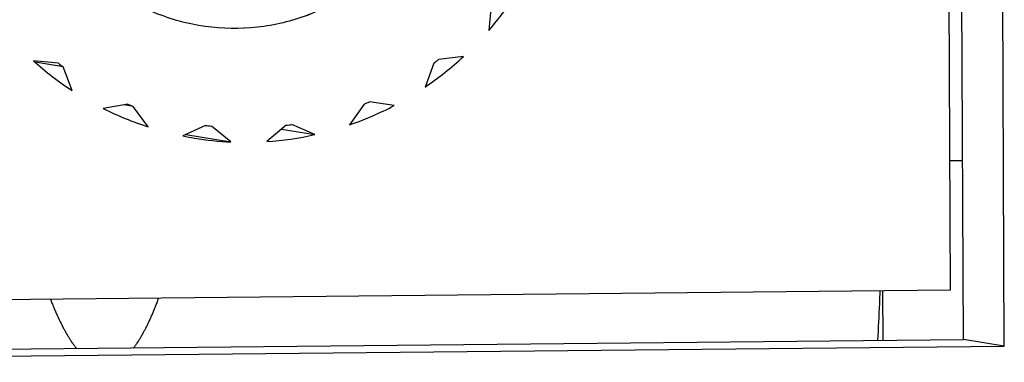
# Model space of a CAD drawing. Header units: millimetres. Extents: x 0 to 1750, y -1720 to 477.
# Tile 67 of 256: x 324.63 to 329.81, y -864.81 to -863.01. Entities that reach past the tile are written whole.
import ezdxf

# ---------------------------------------------------------------- set-up
doc = ezdxf.new("R2010")
doc.units = ezdxf.units.MM
doc.header["$LTSCALE"] = 92.51
for name, color, linetype in [('101300561_14DXF_CONTINUOUS_LINE', 7, 'CONTINUOUS'), ('101300561_DXF_CONTINUOUS_LINE', 7, 'CONTINUOUS'), ('DE-11-072043DXF_CONTINUOUS_LINE', 7, 'CONTINUOUS'), ('DE-19-009424DXF_CONTINUOUS_LINE', 7, 'CONTINUOUS')]:
    doc.layers.add(name, color=color, linetype=linetype)

msp = doc.modelspace()

# ---------------------------------------------------------------- linework, layer by layer
at = {"layer": '101300561_14DXF_CONTINUOUS_LINE'}
for p, q in [((329.5319, -864.4328), (329.4429, -844.1224)), ((327.1143, -862.9341), (327.1012, -863.0677)), ((324.8367, -863.2395), (324.7054, -863.2268)), ((324.861, -863.2581), (324.7135, -863.234)), ((326.8132, -863.2387), (326.7665, -863.3644)), ((326.9685, -863.2044), (326.8373, -863.2196)), ((324.9088, -863.3828), (324.861, -863.2581)), ((326.6037, -863.4618), (326.4733, -863.442)), ((325.2027, -863.4546), (325.0724, -863.477)), ((325.2309, -863.4662), (325.1819, -863.4582)), ((325.3089, -863.5739), (325.2309, -863.4662)), ((326.4452, -863.4541), (326.3681, -863.5634)), ((325.6115, -863.5659), (325.4912, -863.6217)), ((325.7446, -863.6531), (325.6417, -863.5696)), ((326.0353, -863.5657), (325.9331, -863.6512)), ((326.0108, -863.5862), (326.1863, -863.6148)), ((326.1863, -863.6148), (326.0655, -863.5614)), ((325.5071, -863.6143), (325.7446, -863.6531)), ((329.5319, -864.4328), (321.6611, -864.5109))]:
    msp.add_line(p, q, dxfattribs=at)
for centre, radius, start, end in [((325.7892, -861.9284), 1.7376, 319.0318, 327.5724), ((325.8323, -861.9682), 1.6894, 228.1601, 236.8623), ((325.8308, -861.9685), 1.6135, 231.9683, 233.0542), ((325.8046, -861.9426), 1.7167, 304.081, 312.6907), ((325.8071, -861.9439), 1.6398, 307.8487, 308.923), ((325.8178, -861.9617), 1.6189, 292.8002, 293.8837), ((325.8244, -861.9802), 1.675, 243.3238, 252.0755), ((325.8238, -861.9803), 1.5998, 247.1536, 248.2457), ((325.8163, -861.9608), 1.695, 289.0004, 297.6834), ((325.8226, -861.984), 1.5959, 262.3983, 263.4922), ((325.8223, -861.977), 1.6029, 277.6354, 278.7261), ((325.8222, -861.9863), 1.6685, 258.5557, 260.7308), ((325.8224, -861.9849), 1.67, 260.7339, 267.3318), ((325.8216, -861.9766), 1.6783, 273.8105, 282.551)]:
    msp.add_arc(centre, radius, start, end, dxfattribs=at)
msp.add_open_spline([(326.8398, -861.9204), (326.8428, -861.9669), (326.8424, -862.0603), (326.8239, -862.1991), (326.787, -862.3343), (326.7409, -862.4416), (326.6963, -862.5232), (326.6596, -862.5826), (326.6195, -862.6396), (326.5607, -862.7114), (326.4775, -862.7924), (326.3665, -862.8758), (326.2472, -862.9466), (326.1197, -863.0006), (325.9864, -863.037), (325.8046, -863.0629), (325.5735, -863.0524), (325.3966, -862.998), (325.3131, -862.9607)], degree=3, knots=[0, 0, 0, 0, 0.063034, 0.126104, 0.189168, 0.252162, 0.283663, 0.315154, 0.346599, 0.377999, 0.440697, 0.50326, 0.565706, 0.628011, 0.690209, 0.752322, 0.876155, 1, 1, 1, 1], dxfattribs=at)
at = {"layer": '101300561_DXF_CONTINUOUS_LINE'}
for p, q in [((329.5319, -864.4328), (329.4429, -844.1224)), ((327.1143, -862.9341), (327.1012, -863.0677)), ((324.8367, -863.2395), (324.7054, -863.2268)), ((324.861, -863.2581), (324.7135, -863.234)), ((326.8132, -863.2387), (326.7665, -863.3644)), ((326.9685, -863.2044), (326.8373, -863.2196)), ((324.9088, -863.3828), (324.861, -863.2581)), ((326.6037, -863.4618), (326.4733, -863.442)), ((325.2027, -863.4546), (325.0724, -863.477)), ((325.2309, -863.4662), (325.1819, -863.4582)), ((325.3089, -863.5739), (325.2309, -863.4662)), ((326.4452, -863.4541), (326.3681, -863.5634)), ((325.6115, -863.5659), (325.4912, -863.6217)), ((325.7446, -863.6531), (325.6417, -863.5696)), ((326.0353, -863.5657), (325.9331, -863.6512)), ((326.0108, -863.5862), (326.1863, -863.6148)), ((326.1863, -863.6148), (326.0655, -863.5614)), ((325.5071, -863.6143), (325.7446, -863.6531)), ((329.5319, -864.4328), (321.6611, -864.5109))]:
    msp.add_line(p, q, dxfattribs=at)
for centre, radius, start, end in [((325.7892, -861.9284), 1.7376, 319.0318, 327.5724), ((325.8323, -861.9682), 1.6894, 228.1601, 236.8623), ((325.8308, -861.9685), 1.6135, 231.9683, 233.0542), ((325.8046, -861.9426), 1.7167, 304.081, 312.6907), ((325.8071, -861.9439), 1.6398, 307.8487, 308.923), ((325.8178, -861.9617), 1.6189, 292.8002, 293.8837), ((325.8244, -861.9802), 1.675, 243.3238, 252.0755), ((325.8238, -861.9803), 1.5998, 247.1536, 248.2457), ((325.8163, -861.9608), 1.695, 289.0004, 297.6834), ((325.8226, -861.984), 1.5959, 262.3983, 263.4922), ((325.8223, -861.977), 1.6029, 277.6354, 278.7261), ((325.8222, -861.9863), 1.6685, 258.5557, 260.7308), ((325.8224, -861.9849), 1.67, 260.7339, 267.3318), ((325.8216, -861.9766), 1.6783, 273.8105, 282.551)]:
    msp.add_arc(centre, radius, start, end, dxfattribs=at)
msp.add_open_spline([(326.8398, -861.9207), (326.8458, -862.0134), (326.8328, -862.2014), (326.7405, -862.4673), (326.5832, -862.7002), (326.3722, -862.8843), (326.1226, -863.0087), (325.8504, -863.0651), (325.5735, -863.0523), (325.3966, -862.998), (325.3131, -862.9607)], degree=3, knots=[0, 0, 0, 0, 0.126015, 0.252029, 0.37771, 0.502986, 0.627706, 0.751971, 0.875974, 1, 1, 1, 1], dxfattribs=at)
at = {"layer": 'DE-11-072043DXF_CONTINUOUS_LINE'}
for p, q in [((329.6002, -864.6925), (329.3709, -812.3533)), ((329.815, -864.7275), (329.5855, -812.3524)), ((321.3536, -864.7743), (329.6002, -864.6925)), ((329.815, -864.7275), (329.6002, -864.6925)), ((321.3539, -864.8115), (329.815, -864.7275))]:
    msp.add_line(p, q, dxfattribs=at)
at = {"layer": 'DE-19-009424DXF_CONTINUOUS_LINE'}
for p, q in [((329.5289, -863.7511), (329.5961, -863.7504)), ((329.1742, -864.4363), (329.1753, -864.6967))]:
    msp.add_line(p, q, dxfattribs=at)
for points, knots in [([(324.7944, -864.4804), (324.7971, -864.487), (324.8012, -864.497), (324.8067, -864.5104), (324.8101, -864.5187), (324.8128, -864.5254), (324.8145, -864.5296), (324.8159, -864.5329), (324.8173, -864.5361), (324.8197, -864.5414), (324.8232, -864.5491), (324.8273, -864.5583), (324.8315, -864.5676), (324.8349, -864.5752), (324.8374, -864.5806), (324.8387, -864.5837), (324.8401, -864.5864), (324.8419, -864.5899), (324.8461, -864.5984), (324.851, -864.6082), (324.8559, -864.618), (324.8584, -864.6229), (324.8598, -864.6257), (324.8608, -864.6279), (324.8619, -864.6297), (324.8633, -864.6323), (324.8658, -864.6367), (324.8707, -864.6456), (324.8757, -864.6545), (324.8799, -864.6621), (324.8817, -864.6652), (324.8831, -864.6678), (324.8845, -864.6701), (324.887, -864.6741), (324.8906, -864.6798), (324.8949, -864.6865), (324.8991, -864.6933), (324.9027, -864.699), (324.9055, -864.7035), (324.9079, -864.7068), (324.9103, -864.7101), (324.915, -864.7166), (324.9222, -864.7265), (324.9285, -864.7352), (324.9317, -864.7395)], [0, 0, 0, 0, 0.0625, 0.09375, 0.125, 0.140625, 0.15625, 0.164062, 0.171875, 0.1875, 0.21875, 0.25, 0.28125, 0.3125, 0.328125, 0.335938, 0.34375, 0.359375, 0.375, 0.4375, 0.46875, 0.484375, 0.492188, 0.5, 0.507812, 0.515625, 0.53125, 0.5625, 0.625, 0.640625, 0.65625, 0.664062, 0.671875, 0.6875, 0.71875, 0.75, 0.78125, 0.8125, 0.828125, 0.84375, 0.859375, 0.875, 0.9375, 1, 1, 1, 1]), ([(325.2326, -864.7362), (325.2354, -864.7323), (325.2396, -864.7263), (325.2452, -864.7183), (325.2487, -864.7133), (325.2515, -864.7094), (325.2533, -864.7069), (325.2547, -864.7049), (325.2561, -864.7027), (325.2585, -864.6987), (325.262, -864.6931), (325.2661, -864.6863), (325.2703, -864.6795), (325.2737, -864.6738), (325.2761, -864.6698), (325.2775, -864.6675), (325.2789, -864.6649), (325.2806, -864.6618), (325.2847, -864.6542), (325.2895, -864.6453), (325.2942, -864.6364), (325.2966, -864.6319), (325.298, -864.6294), (325.299, -864.6276), (325.3, -864.6254), (325.3014, -864.6226), (325.3037, -864.6177), (325.3085, -864.6078), (325.3132, -864.598), (325.3172, -864.5896), (325.3189, -864.586), (325.3202, -864.5833), (325.3216, -864.5803), (325.3239, -864.5748), (325.3272, -864.5672), (325.3312, -864.5579), (325.3345, -864.5503), (325.3371, -864.5441), (325.3388, -864.5403), (325.3401, -864.5372), (325.341, -864.5352), (325.3416, -864.5338), (325.3423, -864.532), (325.3436, -864.5287), (325.3453, -864.5242), (325.3482, -864.5168), (325.3518, -864.5077), (325.3575, -864.493), (325.3617, -864.482), (325.3646, -864.4747)], [0, 0, 0, 0, 0.0625, 0.09375, 0.125, 0.140625, 0.15625, 0.164062, 0.171875, 0.1875, 0.21875, 0.25, 0.28125, 0.3125, 0.328125, 0.335938, 0.34375, 0.359375, 0.375, 0.4375, 0.46875, 0.484375, 0.492188, 0.5, 0.507812, 0.515625, 0.53125, 0.5625, 0.625, 0.640625, 0.65625, 0.664062, 0.671875, 0.6875, 0.71875, 0.75, 0.78125, 0.796875, 0.8125, 0.820312, 0.828125, 0.832031, 0.835938, 0.84375, 0.859375, 0.875, 0.90625, 0.9375, 1, 1, 1, 1]), ([(329.16, -864.4365), (329.1592, -864.4584), (329.1557, -864.5453), (329.1515, -864.6321), (329.1479, -864.697)], [0, 0, 0, 0, 0.25255, 1, 1, 1, 1])]:
    msp.add_open_spline(points, degree=3, knots=knots, dxfattribs=at)

doc.saveas('drawing.dxf')
